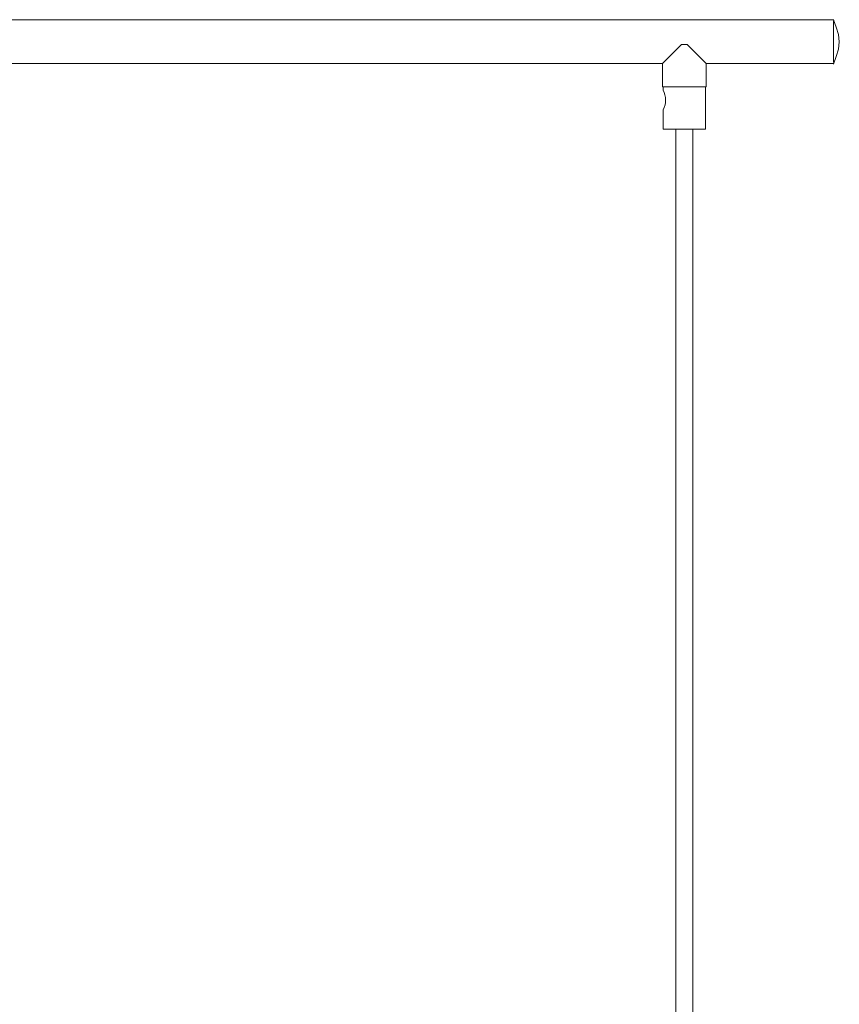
# Model space of a CAD drawing. Header units: millimetres. Extents: x -409 to 780, y -1099 to 54.
# Tile 22 of 35: x 54 to 345, y -749 to -400. Entities that reach past the tile are written whole.
import ezdxf

# ---------------------------------------------------------------- set-up
doc = ezdxf.new("R2010")
doc.units = ezdxf.units.MM

msp = doc.modelspace()

# ---------------------------------------------------------------- linework, layer by layer
at = {"color": 7, "linetype": 'Continuous', "lineweight": 15}
for p, q in [((343.01, -399.68), (-341.99, -399.68)), ((288.99, -408.43), (282.26, -415.18)), ((288.99, -408.43), (290.99, -408.43)), ((290.99, -408.43), (297.76, -415.18)), ((8.26, -415.18), (282.26, -415.18)), ((282.26, -415.18), (282.26, -423.43)), ((297.76, -415.18), (343.01, -415.18)), ((297.76, -423.43), (297.76, -415.18)), ((282.26, -423.43), (297.76, -423.43)), ((282.51, -423.43), (282.51, -424.59)), ((297.51, -438.43), (297.51, -423.43)), ((282.51, -431.54), (282.51, -438.43)), ((282.51, -438.43), (297.51, -438.43)), ((287.01, -438.43), (287.01, -916.68)), ((293.01, -916.68), (293.01, -438.43))]:
    msp.add_line(p, q, dxfattribs=at)
at = {"color": 7, "linetype": 'Continuous', "lineweight": 15, "flags": 128}
for points in [[(342.96, -415.32), (343.9, -412.7), (344.67, -410.07), (345.01, -407.45), (344.68, -404.83), (343.91, -402.2), (342.97, -399.58)], [(343.01, -415.08), (343.01, -415.13), (343, -414.4), (342.99, -412.88), (342.99, -410.75), (342.99, -408.25), (342.99, -405.65), (342.99, -403.25), (343, -401.33), (343, -400.09), (343.01, -399.69)]]:
    msp.add_lwpolyline(points, dxfattribs=at)
at = {"color": 7, "linetype": 'Continuous', "lineweight": 15}
msp.add_arc((275.48, -428.08), 7.85, 333.8614, 26.4684, dxfattribs=at)

doc.saveas('drawing.dxf')
